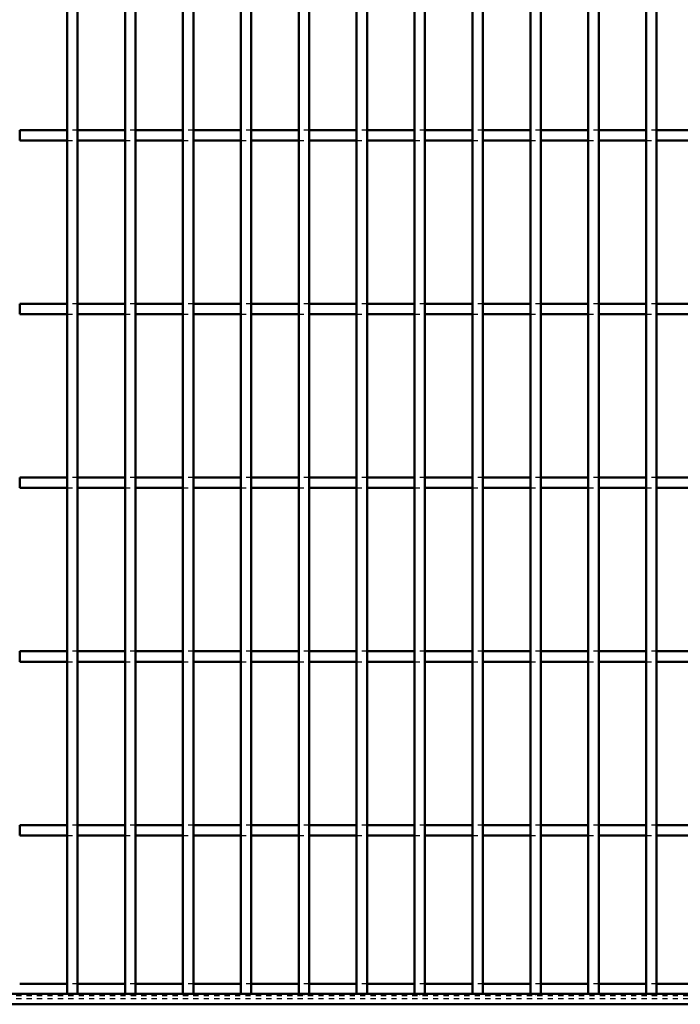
# Model space of a CAD drawing. Header units: millimetres. Extents: x -646 to 505, y -500 to 878.
# Tile 3 of 19: x -132 to -6, y -500 to -311. Entities that reach past the tile are written whole.
import ezdxf

# ---------------------------------------------------------------- set-up
doc = ezdxf.new("R2010")
doc.units = ezdxf.units.MM
doc.linetypes.add('Dashed', pattern=[2, 1, -1])
for name, color, linetype, lineweight in [('2d ConnectionPoints', 7, 'Continuous', 50), ('AM_0', 7, 'Continuous', 50), ('AM_9', 6, 'Dashed', 25)]:
    doc.layers.add(name, color=color, linetype=linetype, lineweight=lineweight)

# ---------------------------------------------------------------- blocks, each defined once
blk = doc.blocks.new('2_83lavide2lqwkhof2kmxjxnfc________0_in_LPP230331121160010003500_4')
at = {"layer": 'AM_0'}
for p, q in [((-123.21, -496.05), (-132.32, -496.05)), ((-112.1, -496.05), (-121.21, -496.05)), ((-100.99, -496.05), (-110.1, -496.05)), ((-89.88, -496.05), (-98.99, -496.05)), ((-78.77, -496.05), (-87.88, -496.05)), ((-67.66, -496.05), (-76.77, -496.05)), ((-56.55, -496.05), (-65.66, -496.05)), ((-45.44, -496.05), (-54.55, -496.05)), ((-34.33, -496.05), (-43.44, -496.05)), ((-23.22, -496.05), (-32.33, -496.05)), ((-12.11, -496.05), (-21.22, -496.05)), ((-1, -496.05), (-10.11, -496.05)), ((300, -498), (-300, -498)), ((300, -500), (-300, -500))]:
    blk.add_line(p, q, dxfattribs=at)
at = {"layer": 'AM_9'}
for p, q in [((-121.21, -496.05), (-123.21, -496.05)), ((-110.1, -496.05), (-112.1, -496.05)), ((-98.99, -496.05), (-100.99, -496.05)), ((-87.88, -496.05), (-89.88, -496.05)), ((-76.77, -496.05), (-78.77, -496.05)), ((-65.66, -496.05), (-67.66, -496.05)), ((-54.55, -496.05), (-56.55, -496.05)), ((-43.44, -496.05), (-45.44, -496.05)), ((-32.33, -496.05), (-34.33, -496.05)), ((-21.22, -496.05), (-23.22, -496.05)), ((-10.11, -496.05), (-12.11, -496.05)), ((300, -498.4), (-300, -498.4)), ((300, -498.92), (-300, -498.92))]:
    blk.add_line(p, q, dxfattribs=at)
blk = doc.blocks.new('18_8varmsuxbydm0rc094parz2qs________0_in_LPP230331121160010003500_4')
at = {"layer": 'AM_0'}
for p, q in [((-123.21, -498), (-123.21, 498)), ((-121.21, -498), (-121.21, 498)), ((-121.21, -498), (-123.21, -498))]:
    blk.add_line(p, q, dxfattribs=at)
blk = doc.blocks.new('19_5rmkc14tmdm959ongd3ahxqbi________0_in_LPP230331121160010003500_4')
at = {"layer": 'AM_0'}
for p, q in [((-112.1, -498), (-112.1, 498)), ((-110.1, -498), (-110.1, 498)), ((-110.1, -498), (-112.1, -498))]:
    blk.add_line(p, q, dxfattribs=at)
blk = doc.blocks.new('20_woejxj1xv11lmm5iscr1jxzng________0_in_LPP230331121160010003500_4')
at = {"layer": 'AM_0'}
for p, q in [((-100.99, -498), (-100.99, 498)), ((-98.99, -498), (-98.99, 498)), ((-98.99, -498), (-100.99, -498))]:
    blk.add_line(p, q, dxfattribs=at)
blk = doc.blocks.new('21_1n647ggv0jm93oxhef6jjnlen________0_in_LPP230331121160010003500_4')
at = {"layer": 'AM_0'}
for p, q in [((-89.88, -498), (-89.88, 498)), ((-87.88, -498), (-87.88, 498)), ((-87.88, -498), (-89.88, -498))]:
    blk.add_line(p, q, dxfattribs=at)
blk = doc.blocks.new('22_70qdvtxojxpfez64herk7lijg________0_in_LPP230331121160010003500_4')
at = {"layer": 'AM_0'}
for p, q in [((-78.77, -498), (-78.77, 498)), ((-76.77, -498), (-76.77, 498)), ((-76.77, -498), (-78.77, -498))]:
    blk.add_line(p, q, dxfattribs=at)
blk = doc.blocks.new('23_nyu8tbk7vxf52ndiqmlcc1q6r________0_in_LPP230331121160010003500_4')
at = {"layer": 'AM_0'}
for p, q in [((-67.66, -498), (-67.66, 498)), ((-65.66, -498), (-65.66, 498)), ((-65.66, -498), (-67.66, -498))]:
    blk.add_line(p, q, dxfattribs=at)
blk = doc.blocks.new('24_momndqj3a9fl57pfyshcy0agu________0_in_LPP230331121160010003500_4')
at = {"layer": 'AM_0'}
for p, q in [((-56.55, -498), (-56.55, 498)), ((-54.55, -498), (-54.55, 498)), ((-54.55, -498), (-56.55, -498))]:
    blk.add_line(p, q, dxfattribs=at)
blk = doc.blocks.new('25_g8bcsojqsedvojqu0pkttmf8s________0_in_LPP230331121160010003500_4')
at = {"layer": 'AM_0'}
for p, q in [((-45.44, -498), (-45.44, 498)), ((-43.44, -498), (-43.44, 498)), ((-43.44, -498), (-45.44, -498))]:
    blk.add_line(p, q, dxfattribs=at)
blk = doc.blocks.new('26_g05gsvrhaovovoxx7x1nnm7aa________0_in_LPP230331121160010003500_4')
at = {"layer": 'AM_0'}
for p, q in [((-34.33, -498), (-34.33, 498)), ((-32.33, -498), (-32.33, 498)), ((-32.33, -498), (-34.33, -498))]:
    blk.add_line(p, q, dxfattribs=at)
blk = doc.blocks.new('27_n2ioemxhudjj79hanhtcc0tce________0_in_LPP230331121160010003500_4')
at = {"layer": 'AM_0'}
for p, q in [((-23.22, -498), (-23.22, 498)), ((-21.22, -498), (-21.22, 498)), ((-21.22, -498), (-23.22, -498))]:
    blk.add_line(p, q, dxfattribs=at)
blk = doc.blocks.new('28_rxi9jo2fpfwqhpmin6bkxf1en________0_in_LPP230331121160010003500_4')
at = {"layer": 'AM_0'}
for p, q in [((-12.11, -498), (-12.11, 498)), ((-10.11, -498), (-10.11, 498)), ((-10.11, -498), (-12.11, -498))]:
    blk.add_line(p, q, dxfattribs=at)
blk = doc.blocks.new('57_jzn4rfkwa3u1jsfwdsz0w72yd________0_in_LPP230331121160010003500_4')
at = {"layer": 'AM_0'}
for p, q in [((-132.32, -467.62), (-132.32, -465.62)), ((-123.21, -465.62), (-132.32, -465.62)), ((-123.21, -465.62), (-123.21, -467.62)), ((-112.1, -465.62), (-121.21, -465.62)), ((-121.21, -467.62), (-121.21, -465.62)), ((-112.1, -465.62), (-112.1, -467.62)), ((-110.1, -467.62), (-110.1, -465.62)), ((-100.99, -465.62), (-110.1, -465.62)), ((-100.99, -465.62), (-100.99, -467.62)), ((-89.88, -465.62), (-98.99, -465.62)), ((-98.99, -467.62), (-98.99, -465.62)), ((-89.88, -465.62), (-89.88, -467.62)), ((-87.88, -467.62), (-87.88, -465.62)), ((-78.77, -465.62), (-87.88, -465.62)), ((-78.77, -465.62), (-78.77, -467.62)), ((-67.66, -465.62), (-76.77, -465.62)), ((-76.77, -467.62), (-76.77, -465.62)), ((-67.66, -465.62), (-67.66, -467.62)), ((-65.66, -467.62), (-65.66, -465.62)), ((-56.55, -465.62), (-65.66, -465.62)), ((-56.55, -465.62), (-56.55, -467.62)), ((-45.44, -465.62), (-54.55, -465.62)), ((-54.55, -467.62), (-54.55, -465.62)), ((-45.44, -465.62), (-45.44, -467.62)), ((-43.44, -467.62), (-43.44, -465.62)), ((-34.33, -465.62), (-43.44, -465.62)), ((-34.33, -465.62), (-34.33, -467.62)), ((-23.22, -465.62), (-32.33, -465.62)), ((-32.33, -467.62), (-32.33, -465.62)), ((-23.22, -465.62), (-23.22, -467.62)), ((-21.22, -467.62), (-21.22, -465.62)), ((-12.11, -465.62), (-21.22, -465.62)), ((-12.11, -465.62), (-12.11, -467.62)), ((-1, -465.62), (-10.11, -465.62)), ((-10.11, -467.62), (-10.11, -465.62)), ((-123.21, -467.62), (-132.32, -467.62)), ((-112.1, -467.62), (-121.21, -467.62)), ((-100.99, -467.62), (-110.1, -467.62)), ((-89.88, -467.62), (-98.99, -467.62)), ((-78.77, -467.62), (-87.88, -467.62)), ((-67.66, -467.62), (-76.77, -467.62)), ((-56.55, -467.62), (-65.66, -467.62)), ((-45.44, -467.62), (-54.55, -467.62)), ((-34.33, -467.62), (-43.44, -467.62)), ((-23.22, -467.62), (-32.33, -467.62)), ((-12.11, -467.62), (-21.22, -467.62)), ((-1, -467.62), (-10.11, -467.62))]:
    blk.add_line(p, q, dxfattribs=at)
at = {"layer": 'AM_9'}
for p, q in [((-121.21, -465.62), (-123.21, -465.62)), ((-110.1, -465.62), (-112.1, -465.62)), ((-98.99, -465.62), (-100.99, -465.62)), ((-87.88, -465.62), (-89.88, -465.62)), ((-76.77, -465.62), (-78.77, -465.62)), ((-65.66, -465.62), (-67.66, -465.62)), ((-54.55, -465.62), (-56.55, -465.62)), ((-43.44, -465.62), (-45.44, -465.62)), ((-32.33, -465.62), (-34.33, -465.62)), ((-21.22, -465.62), (-23.22, -465.62)), ((-10.11, -465.62), (-12.11, -465.62)), ((-123.21, -467.62), (-121.21, -467.62)), ((-112.1, -467.62), (-110.1, -467.62)), ((-100.99, -467.62), (-98.99, -467.62)), ((-89.88, -467.62), (-87.88, -467.62)), ((-78.77, -467.62), (-76.77, -467.62)), ((-67.66, -467.62), (-65.66, -467.62)), ((-56.55, -467.62), (-54.55, -467.62)), ((-45.44, -467.62), (-43.44, -467.62)), ((-34.33, -467.62), (-32.33, -467.62)), ((-23.22, -467.62), (-21.22, -467.62)), ((-12.11, -467.62), (-10.11, -467.62))]:
    blk.add_line(p, q, dxfattribs=at)
blk = doc.blocks.new('58_o3ymnrfmnyeu2wolftptmjzhk________0_in_LPP230331121160010003500_4')
at = {"layer": 'AM_0'}
for p, q in [((-132.32, -434.29), (-132.32, -432.29)), ((-123.21, -432.29), (-132.32, -432.29)), ((-123.21, -432.29), (-123.21, -434.29)), ((-112.1, -432.29), (-121.21, -432.29)), ((-121.21, -434.29), (-121.21, -432.29)), ((-112.1, -432.29), (-112.1, -434.29)), ((-110.1, -434.29), (-110.1, -432.29)), ((-100.99, -432.29), (-110.1, -432.29)), ((-100.99, -432.29), (-100.99, -434.29)), ((-89.88, -432.29), (-98.99, -432.29)), ((-98.99, -434.29), (-98.99, -432.29)), ((-89.88, -432.29), (-89.88, -434.29)), ((-87.88, -434.29), (-87.88, -432.29)), ((-78.77, -432.29), (-87.88, -432.29)), ((-78.77, -432.29), (-78.77, -434.29)), ((-67.66, -432.29), (-76.77, -432.29)), ((-76.77, -434.29), (-76.77, -432.29)), ((-67.66, -432.29), (-67.66, -434.29)), ((-65.66, -434.29), (-65.66, -432.29)), ((-56.55, -432.29), (-65.66, -432.29)), ((-56.55, -432.29), (-56.55, -434.29)), ((-45.44, -432.29), (-54.55, -432.29)), ((-54.55, -434.29), (-54.55, -432.29)), ((-45.44, -432.29), (-45.44, -434.29)), ((-43.44, -434.29), (-43.44, -432.29)), ((-34.33, -432.29), (-43.44, -432.29)), ((-34.33, -432.29), (-34.33, -434.29)), ((-23.22, -432.29), (-32.33, -432.29)), ((-32.33, -434.29), (-32.33, -432.29)), ((-23.22, -432.29), (-23.22, -434.29)), ((-21.22, -434.29), (-21.22, -432.29)), ((-12.11, -432.29), (-21.22, -432.29)), ((-12.11, -432.29), (-12.11, -434.29)), ((-1, -432.29), (-10.11, -432.29)), ((-10.11, -434.29), (-10.11, -432.29)), ((-123.21, -434.29), (-132.32, -434.29)), ((-112.1, -434.29), (-121.21, -434.29)), ((-100.99, -434.29), (-110.1, -434.29)), ((-89.88, -434.29), (-98.99, -434.29)), ((-78.77, -434.29), (-87.88, -434.29)), ((-67.66, -434.29), (-76.77, -434.29)), ((-56.55, -434.29), (-65.66, -434.29)), ((-45.44, -434.29), (-54.55, -434.29)), ((-34.33, -434.29), (-43.44, -434.29)), ((-23.22, -434.29), (-32.33, -434.29)), ((-12.11, -434.29), (-21.22, -434.29)), ((-1, -434.29), (-10.11, -434.29))]:
    blk.add_line(p, q, dxfattribs=at)
at = {"layer": 'AM_9'}
for p, q in [((-121.21, -432.29), (-123.21, -432.29)), ((-110.1, -432.29), (-112.1, -432.29)), ((-98.99, -432.29), (-100.99, -432.29)), ((-87.88, -432.29), (-89.88, -432.29)), ((-76.77, -432.29), (-78.77, -432.29)), ((-65.66, -432.29), (-67.66, -432.29)), ((-54.55, -432.29), (-56.55, -432.29)), ((-43.44, -432.29), (-45.44, -432.29)), ((-32.33, -432.29), (-34.33, -432.29)), ((-21.22, -432.29), (-23.22, -432.29)), ((-10.11, -432.29), (-12.11, -432.29)), ((-123.21, -434.29), (-121.21, -434.29)), ((-112.1, -434.29), (-110.1, -434.29)), ((-100.99, -434.29), (-98.99, -434.29)), ((-89.88, -434.29), (-87.88, -434.29)), ((-78.77, -434.29), (-76.77, -434.29)), ((-67.66, -434.29), (-65.66, -434.29)), ((-56.55, -434.29), (-54.55, -434.29)), ((-45.44, -434.29), (-43.44, -434.29)), ((-34.33, -434.29), (-32.33, -434.29)), ((-23.22, -434.29), (-21.22, -434.29)), ((-12.11, -434.29), (-10.11, -434.29))]:
    blk.add_line(p, q, dxfattribs=at)
blk = doc.blocks.new('59_dpcg4aindfzblafmqa5fqt7u1________0_in_LPP230331121160010003500_4')
at = {"layer": 'AM_0'}
for p, q in [((-132.32, -400.96), (-132.32, -398.96)), ((-123.21, -398.96), (-132.32, -398.96)), ((-123.21, -398.96), (-123.21, -400.96)), ((-112.1, -398.96), (-121.21, -398.96)), ((-121.21, -400.96), (-121.21, -398.96)), ((-112.1, -398.96), (-112.1, -400.96)), ((-110.1, -400.96), (-110.1, -398.96)), ((-100.99, -398.96), (-110.1, -398.96)), ((-100.99, -398.96), (-100.99, -400.96)), ((-89.88, -398.96), (-98.99, -398.96)), ((-98.99, -400.96), (-98.99, -398.96)), ((-89.88, -398.96), (-89.88, -400.96)), ((-87.88, -400.96), (-87.88, -398.96)), ((-78.77, -398.96), (-87.88, -398.96)), ((-78.77, -398.96), (-78.77, -400.96)), ((-67.66, -398.96), (-76.77, -398.96)), ((-76.77, -400.96), (-76.77, -398.96)), ((-67.66, -398.96), (-67.66, -400.96)), ((-65.66, -400.96), (-65.66, -398.96)), ((-56.55, -398.96), (-65.66, -398.96)), ((-56.55, -398.96), (-56.55, -400.96)), ((-45.44, -398.96), (-54.55, -398.96)), ((-54.55, -400.96), (-54.55, -398.96)), ((-45.44, -398.96), (-45.44, -400.96)), ((-43.44, -400.96), (-43.44, -398.96)), ((-34.33, -398.96), (-43.44, -398.96)), ((-34.33, -398.96), (-34.33, -400.96)), ((-23.22, -398.96), (-32.33, -398.96)), ((-32.33, -400.96), (-32.33, -398.96)), ((-23.22, -398.96), (-23.22, -400.96)), ((-21.22, -400.96), (-21.22, -398.96)), ((-12.11, -398.96), (-21.22, -398.96)), ((-12.11, -398.96), (-12.11, -400.96)), ((-1, -398.96), (-10.11, -398.96)), ((-10.11, -400.96), (-10.11, -398.96)), ((-123.21, -400.96), (-132.32, -400.96)), ((-112.1, -400.96), (-121.21, -400.96)), ((-100.99, -400.96), (-110.1, -400.96)), ((-89.88, -400.96), (-98.99, -400.96)), ((-78.77, -400.96), (-87.88, -400.96)), ((-67.66, -400.96), (-76.77, -400.96)), ((-56.55, -400.96), (-65.66, -400.96)), ((-45.44, -400.96), (-54.55, -400.96)), ((-34.33, -400.96), (-43.44, -400.96)), ((-23.22, -400.96), (-32.33, -400.96)), ((-12.11, -400.96), (-21.22, -400.96)), ((-1, -400.96), (-10.11, -400.96))]:
    blk.add_line(p, q, dxfattribs=at)
at = {"layer": 'AM_9'}
for p, q in [((-121.21, -398.96), (-123.21, -398.96)), ((-110.1, -398.96), (-112.1, -398.96)), ((-98.99, -398.96), (-100.99, -398.96)), ((-87.88, -398.96), (-89.88, -398.96)), ((-76.77, -398.96), (-78.77, -398.96)), ((-65.66, -398.96), (-67.66, -398.96)), ((-54.55, -398.96), (-56.55, -398.96)), ((-43.44, -398.96), (-45.44, -398.96)), ((-32.33, -398.96), (-34.33, -398.96)), ((-21.22, -398.96), (-23.22, -398.96)), ((-10.11, -398.96), (-12.11, -398.96)), ((-123.21, -400.96), (-121.21, -400.96)), ((-112.1, -400.96), (-110.1, -400.96)), ((-100.99, -400.96), (-98.99, -400.96)), ((-89.88, -400.96), (-87.88, -400.96)), ((-78.77, -400.96), (-76.77, -400.96)), ((-67.66, -400.96), (-65.66, -400.96)), ((-56.55, -400.96), (-54.55, -400.96)), ((-45.44, -400.96), (-43.44, -400.96)), ((-34.33, -400.96), (-32.33, -400.96)), ((-23.22, -400.96), (-21.22, -400.96)), ((-12.11, -400.96), (-10.11, -400.96))]:
    blk.add_line(p, q, dxfattribs=at)
blk = doc.blocks.new('60_dwj3ib4sc7xk4i8pd3goq7jmn________0_in_LPP230331121160010003500_4')
at = {"layer": 'AM_0'}
for p, q in [((-132.32, -367.63), (-132.32, -365.63)), ((-123.21, -365.63), (-132.32, -365.63)), ((-123.21, -365.63), (-123.21, -367.63)), ((-112.1, -365.63), (-121.21, -365.63)), ((-121.21, -367.63), (-121.21, -365.63)), ((-112.1, -365.63), (-112.1, -367.63)), ((-110.1, -367.63), (-110.1, -365.63)), ((-100.99, -365.63), (-110.1, -365.63)), ((-100.99, -365.63), (-100.99, -367.63)), ((-89.88, -365.63), (-98.99, -365.63)), ((-98.99, -367.63), (-98.99, -365.63)), ((-89.88, -365.63), (-89.88, -367.63)), ((-87.88, -367.63), (-87.88, -365.63)), ((-78.77, -365.63), (-87.88, -365.63)), ((-78.77, -365.63), (-78.77, -367.63)), ((-67.66, -365.63), (-76.77, -365.63)), ((-76.77, -367.63), (-76.77, -365.63)), ((-67.66, -365.63), (-67.66, -367.63)), ((-65.66, -367.63), (-65.66, -365.63)), ((-56.55, -365.63), (-65.66, -365.63)), ((-56.55, -365.63), (-56.55, -367.63)), ((-45.44, -365.63), (-54.55, -365.63)), ((-54.55, -367.63), (-54.55, -365.63)), ((-45.44, -365.63), (-45.44, -367.63)), ((-43.44, -367.63), (-43.44, -365.63)), ((-34.33, -365.63), (-43.44, -365.63)), ((-34.33, -365.63), (-34.33, -367.63)), ((-23.22, -365.63), (-32.33, -365.63)), ((-32.33, -367.63), (-32.33, -365.63)), ((-23.22, -365.63), (-23.22, -367.63)), ((-21.22, -367.63), (-21.22, -365.63)), ((-12.11, -365.63), (-21.22, -365.63)), ((-12.11, -365.63), (-12.11, -367.63)), ((-1, -365.63), (-10.11, -365.63)), ((-10.11, -367.63), (-10.11, -365.63)), ((-123.21, -367.63), (-132.32, -367.63)), ((-112.1, -367.63), (-121.21, -367.63)), ((-100.99, -367.63), (-110.1, -367.63)), ((-89.88, -367.63), (-98.99, -367.63)), ((-78.77, -367.63), (-87.88, -367.63)), ((-67.66, -367.63), (-76.77, -367.63)), ((-56.55, -367.63), (-65.66, -367.63)), ((-45.44, -367.63), (-54.55, -367.63)), ((-34.33, -367.63), (-43.44, -367.63)), ((-23.22, -367.63), (-32.33, -367.63)), ((-12.11, -367.63), (-21.22, -367.63)), ((-1, -367.63), (-10.11, -367.63))]:
    blk.add_line(p, q, dxfattribs=at)
at = {"layer": 'AM_9'}
for p, q in [((-121.21, -365.63), (-123.21, -365.63)), ((-110.1, -365.63), (-112.1, -365.63)), ((-98.99, -365.63), (-100.99, -365.63)), ((-87.88, -365.63), (-89.88, -365.63)), ((-76.77, -365.63), (-78.77, -365.63)), ((-65.66, -365.63), (-67.66, -365.63)), ((-54.55, -365.63), (-56.55, -365.63)), ((-43.44, -365.63), (-45.44, -365.63)), ((-32.33, -365.63), (-34.33, -365.63)), ((-21.22, -365.63), (-23.22, -365.63)), ((-10.11, -365.63), (-12.11, -365.63)), ((-123.21, -367.63), (-121.21, -367.63)), ((-112.1, -367.63), (-110.1, -367.63)), ((-100.99, -367.63), (-98.99, -367.63)), ((-89.88, -367.63), (-87.88, -367.63)), ((-78.77, -367.63), (-76.77, -367.63)), ((-67.66, -367.63), (-65.66, -367.63)), ((-56.55, -367.63), (-54.55, -367.63)), ((-45.44, -367.63), (-43.44, -367.63)), ((-34.33, -367.63), (-32.33, -367.63)), ((-23.22, -367.63), (-21.22, -367.63)), ((-12.11, -367.63), (-10.11, -367.63))]:
    blk.add_line(p, q, dxfattribs=at)
blk = doc.blocks.new('61_zayab259kiocxitz6ughjz80c________0_in_LPP230331121160010003500_4')
at = {"layer": 'AM_0'}
for p, q in [((-132.32, -334.3), (-132.32, -332.3)), ((-123.21, -332.3), (-132.32, -332.3)), ((-123.21, -332.3), (-123.21, -334.3)), ((-112.1, -332.3), (-121.21, -332.3)), ((-121.21, -334.3), (-121.21, -332.3)), ((-112.1, -332.3), (-112.1, -334.3)), ((-110.1, -334.3), (-110.1, -332.3)), ((-100.99, -332.3), (-110.1, -332.3)), ((-100.99, -332.3), (-100.99, -334.3)), ((-89.88, -332.3), (-98.99, -332.3)), ((-98.99, -334.3), (-98.99, -332.3)), ((-89.88, -332.3), (-89.88, -334.3)), ((-87.88, -334.3), (-87.88, -332.3)), ((-78.77, -332.3), (-87.88, -332.3)), ((-78.77, -332.3), (-78.77, -334.3)), ((-67.66, -332.3), (-76.77, -332.3)), ((-76.77, -334.3), (-76.77, -332.3)), ((-67.66, -332.3), (-67.66, -334.3)), ((-65.66, -334.3), (-65.66, -332.3)), ((-56.55, -332.3), (-65.66, -332.3)), ((-56.55, -332.3), (-56.55, -334.3)), ((-45.44, -332.3), (-54.55, -332.3)), ((-54.55, -334.3), (-54.55, -332.3)), ((-45.44, -332.3), (-45.44, -334.3)), ((-43.44, -334.3), (-43.44, -332.3)), ((-34.33, -332.3), (-43.44, -332.3)), ((-34.33, -332.3), (-34.33, -334.3)), ((-23.22, -332.3), (-32.33, -332.3)), ((-32.33, -334.3), (-32.33, -332.3)), ((-23.22, -332.3), (-23.22, -334.3)), ((-21.22, -334.3), (-21.22, -332.3)), ((-12.11, -332.3), (-21.22, -332.3)), ((-12.11, -332.3), (-12.11, -334.3)), ((-1, -332.3), (-10.11, -332.3)), ((-10.11, -334.3), (-10.11, -332.3)), ((-123.21, -334.3), (-132.32, -334.3)), ((-112.1, -334.3), (-121.21, -334.3)), ((-100.99, -334.3), (-110.1, -334.3)), ((-89.88, -334.3), (-98.99, -334.3)), ((-78.77, -334.3), (-87.88, -334.3)), ((-67.66, -334.3), (-76.77, -334.3)), ((-56.55, -334.3), (-65.66, -334.3)), ((-45.44, -334.3), (-54.55, -334.3)), ((-34.33, -334.3), (-43.44, -334.3)), ((-23.22, -334.3), (-32.33, -334.3)), ((-12.11, -334.3), (-21.22, -334.3)), ((-1, -334.3), (-10.11, -334.3))]:
    blk.add_line(p, q, dxfattribs=at)
at = {"layer": 'AM_9'}
for p, q in [((-121.21, -332.3), (-123.21, -332.3)), ((-110.1, -332.3), (-112.1, -332.3)), ((-98.99, -332.3), (-100.99, -332.3)), ((-87.88, -332.3), (-89.88, -332.3)), ((-76.77, -332.3), (-78.77, -332.3)), ((-65.66, -332.3), (-67.66, -332.3)), ((-54.55, -332.3), (-56.55, -332.3)), ((-43.44, -332.3), (-45.44, -332.3)), ((-32.33, -332.3), (-34.33, -332.3)), ((-21.22, -332.3), (-23.22, -332.3)), ((-10.11, -332.3), (-12.11, -332.3)), ((-123.21, -334.3), (-121.21, -334.3)), ((-112.1, -334.3), (-110.1, -334.3)), ((-100.99, -334.3), (-98.99, -334.3)), ((-89.88, -334.3), (-87.88, -334.3)), ((-78.77, -334.3), (-76.77, -334.3)), ((-67.66, -334.3), (-65.66, -334.3)), ((-56.55, -334.3), (-54.55, -334.3)), ((-45.44, -334.3), (-43.44, -334.3)), ((-34.33, -334.3), (-32.33, -334.3)), ((-23.22, -334.3), (-21.22, -334.3)), ((-12.11, -334.3), (-10.11, -334.3))]:
    blk.add_line(p, q, dxfattribs=at)

msp = doc.modelspace()

# ---------------------------------------------------------------- linework, layer by layer
at = {"layer": '2d ConnectionPoints'}
for p in [(-122.21, -498), (-111.1, -498), (-99.99, -498), (-88.88, -498), (-77.77, -498), (-66.66, -498), (-55.55, -498), (-44.44, -498), (-33.33, -498), (-22.22, -498), (-11.11, -498)]:
    msp.add_point(p, dxfattribs=at)

# ---------------------------------------------------------------- block references
for name in ['18_8varmsuxbydm0rc094parz2qs________0_in_LPP230331121160010003500_4', '19_5rmkc14tmdm959ongd3ahxqbi________0_in_LPP230331121160010003500_4', '20_woejxj1xv11lmm5iscr1jxzng________0_in_LPP230331121160010003500_4', '21_1n647ggv0jm93oxhef6jjnlen________0_in_LPP230331121160010003500_4', '22_70qdvtxojxpfez64herk7lijg________0_in_LPP230331121160010003500_4', '23_nyu8tbk7vxf52ndiqmlcc1q6r________0_in_LPP230331121160010003500_4', '24_momndqj3a9fl57pfyshcy0agu________0_in_LPP230331121160010003500_4', '25_g8bcsojqsedvojqu0pkttmf8s________0_in_LPP230331121160010003500_4', '26_g05gsvrhaovovoxx7x1nnm7aa________0_in_LPP230331121160010003500_4', '27_n2ioemxhudjj79hanhtcc0tce________0_in_LPP230331121160010003500_4', '28_rxi9jo2fpfwqhpmin6bkxf1en________0_in_LPP230331121160010003500_4', '61_zayab259kiocxitz6ughjz80c________0_in_LPP230331121160010003500_4', '60_dwj3ib4sc7xk4i8pd3goq7jmn________0_in_LPP230331121160010003500_4', '59_dpcg4aindfzblafmqa5fqt7u1________0_in_LPP230331121160010003500_4', '58_o3ymnrfmnyeu2wolftptmjzhk________0_in_LPP230331121160010003500_4', '57_jzn4rfkwa3u1jsfwdsz0w72yd________0_in_LPP230331121160010003500_4', '2_83lavide2lqwkhof2kmxjxnfc________0_in_LPP230331121160010003500_4']:
    msp.add_blockref(name, (0, 0))

doc.saveas('drawing.dxf')
